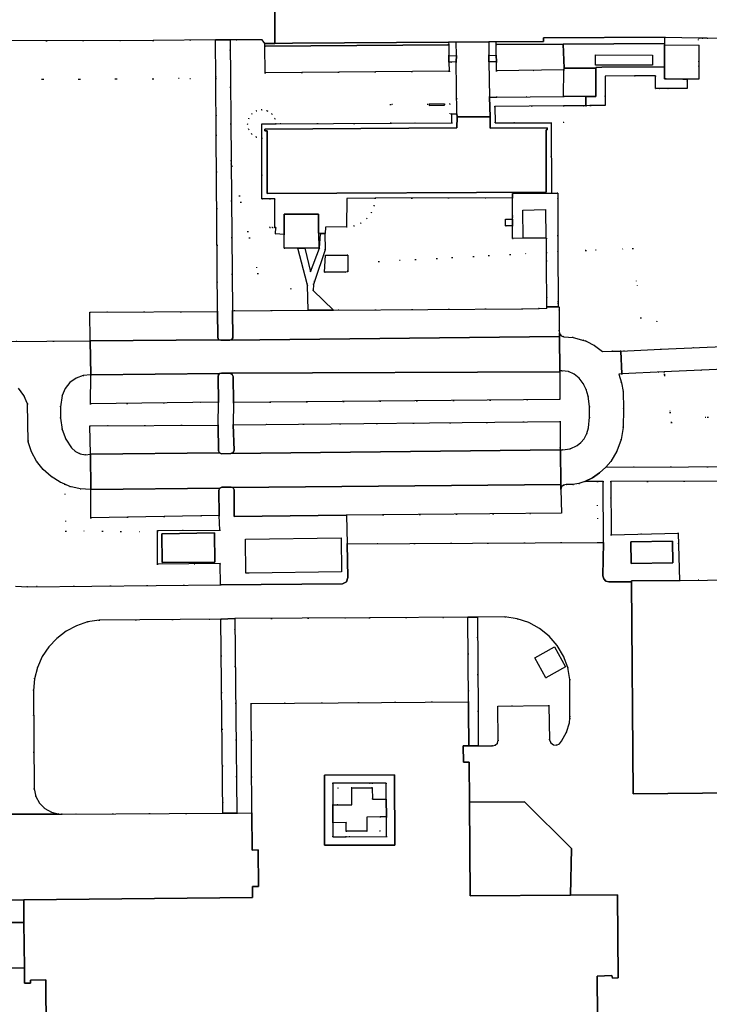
# Model space of a CAD drawing. Header units: metres. Extents: x 174791 to 179073, y 406431 to 409043.
# Tile 116 of 256: x 175977 to 176098, y 407775 to 407948. Entities that reach past the tile are written whole.
import ezdxf

# ---------------------------------------------------------------- set-up
doc = ezdxf.new("R2010")
doc.units = ezdxf.units.M
doc.linetypes.add('DOT', pattern=[6.35, 0, -6.35])
for name, color, linetype in [('overigbouwwerk_overkapping', 254, 'Continuous'), ('panden', 254, 'Continuous'), ('scheiding_muur', 254, 'Continuous'), ('terreindeelbegroeid', 254, 'DOT'), ('terreindeelonbegroeid', 254, 'DOT'), ('wegdeel_molgoot', 254, 'Continuous'), ('wegdeel_opstelplaats', 254, 'Continuous'), ('wegdeel_parkeervlak', 254, 'Continuous'), ('wegdeel_rijbaan', 254, 'Continuous'), ('wegdeel_voetpad', 254, 'Continuous')]:
    doc.layers.add(name, color=color, linetype=linetype)

msp = doc.modelspace()

# ---------------------------------------------------------------- linework, layer by layer
at = {"layer": 'overigbouwwerk_overkapping'}
for points in [[(176077.806, 407940.353, 0), (176077.816, 407942.153, 0), (176087.816, 407942.1, 0), (176087.806, 407940.3, 0)], [(176077.881, 407934.822, 0), (176076.148, 407934.81, 0), (176076.109, 407934.809, 0), (176072.196, 407934.781, 0), (176072.257, 407939.478, 0), (176072.261, 407939.808, 0), (176077.845, 407939.823, 0)], [(176029.093, 407910.727, 0), (176029.11, 407908.122, 0), (176026.678, 407908.127, 0), (176025.455, 407908.094, 0), (176023.062, 407908.11, 0), (176023.06, 407910.529, 0), (176023.057, 407914.12, 0), (176029.072, 407914.107, 0)], [(176065.042, 407914.799, 0), (176069.023, 407914.908, 0), (176069.037, 407909.899, 0), (176065.063, 407909.841, 0)], [(176016.283, 407850.9, 0), (176016.215, 407856.864, 0), (176033.092, 407857.122, 0), (176033.129, 407851.122, 0), (176016.884, 407850.908, 0)]]:
    msp.add_polyline3d(points, close=True, dxfattribs=at)
at = {"layer": 'panden'}
for points in [[(176095.959, 407943.828, 0), (176095.954, 407940.922, 0), (176095.953, 407940.087, 0), (176095.949, 407937.853, 0), (176093.943, 407937.866, 0), (176093.192, 407937.871, 0), (176090.253, 407937.891, 0), (176089.922, 407937.893, 0), (176089.923, 407938.014, 0), (176089.933, 407940.039, 0), (176089.951, 407943.881, 0), (176090.067, 407943.88, 0)], [(176059.258, 407931.218, 0), (176059.289, 407929.244, 0), (176069.293, 407929.275, 0), (176069.303, 407928.965, 0), (176069.1, 407928.955, 0), (176069.118, 407917.947, 0), (176020.054, 407917.721, 0), (176020.033, 407928.745, 0), (176019.653, 407928.743, 0), (176019.652, 407929.053, 0), (176053.415, 407929.265, 0), (176053.463, 407931.218, 0)], [(176001.595, 407852.763, 0), (176001.54, 407857.822, 0), (176010.791, 407857.978, 0), (176010.833, 407852.827, 0)], [(176084.085, 407852.591, 0), (176084.014, 407856.403, 0), (176091.32, 407856.549, 0), (176091.391, 407852.737, 0)], [(176084.141, 407849.373, 0), (176084.14, 407849.528, 0), (176092.58, 407849.613, 0), (176102.399, 407849.712, 0), (176102.737, 407812.202, 0), (176084.442, 407812.019, 0)], [(176030.122, 407803.012, 0), (176042.484, 407803.02, 0), (176042.475, 407815.364, 0), (176030.128, 407815.36, 0)]]:
    msp.add_polyline3d(points, close=True, dxfattribs=at)
msp.add_polyline3d([(175981.291, 407752.025, 0), (175981.105, 407779.28, 0), (175978.418, 407779.249, 0), (175978.405, 407778.713, 0), (175977.377, 407778.694, 0), (175977.351, 407781.433, 0), (175977.274, 407789.424, 0), (175977.236, 407793.378, 0), (175977.236, 407793.391, 0), (176017.481, 407793.774, 0), (176017.467, 407795.746, 0), (176018.539, 407795.724, 0), (176018.493, 407802.169, 0), (176017.42, 407802.157, 0), (176017.372, 407808.679, 0), (176017.232, 407827.952, 0), (176055.469, 407828.27, 0), (176055.482, 407826.681, 0), (176055.535, 407820.482, 0), (176054.535, 407820.471, 0), (176054.559, 407817.631, 0), (176055.559, 407817.64, 0), (176055.619, 407810.555, 0), (176055.758, 407794.099, 0), (176073.403, 407794.231, 0), (176081.651, 407794.292, 0), (176081.775, 407779.632, 0), (176080.815, 407779.612, 0), (176080.668, 407780.068, 0), (176078.094, 407779.926, 0), (176078.15, 407772.864, 0)], dxfattribs=at)
at = {"layer": 'scheiding_muur'}
for p, q in [((176051.268, 407933.465), (176048.531, 407933.445)), ((176051.269, 407933.265), (176051.268, 407933.465))]:
    msp.add_line(p, q, dxfattribs=at)
msp.add_polyline3d([(176048.531, 407933.445, 0), (176048.532, 407933.245, 0), (176051.269, 407933.265, 0)], dxfattribs=at)
at = {"layer": 'terreindeelbegroeid'}
for points in [[(176101.554, 407890.855, 0), (176089.312, 407890.306, 0), (176088.602, 407895.222, 0), (176085.771, 407895.871, 0), (176084.356, 407908.028, 0), (176076.092, 407907.715, 0), (176071.197, 407907.45, 0), (176071.186, 407910.326, 0), (176071.157, 407917.79, 0), (176070.037, 407917.779, 0), (176070.007, 407930.197, 0), (176072.208, 407930.203, 0), (176072.2, 407933.16, 0), (176075.675, 407933.19, 0), (176076.123, 407933.194, 0), (176076.781, 407933.199, 0), (176076.94, 407933.201, 0), (176079.508, 407933.222, 0), (176079.5, 407934.834, 0), (176079.482, 407938.388, 0), (176084.669, 407938.419, 0), (176088.377, 407938.441, 0), (176088.342, 407936.243, 0), (176089.036, 407936.242, 0), (176090.498, 407936.238, 0), (176093.91, 407936.231, 0), (176093.936, 407937.488, 0), (176093.943, 407937.866, 0), (176095.949, 407937.853, 0), (176095.953, 407940.087, 0), (176095.954, 407940.922, 0), (176095.959, 407943.828, 0), (176095.939, 407944.744, 0), (176095.932, 407945.083, 0), (176096.591, 407945.076, 0), (176097.467, 407945.067, 0), (176099.417, 407945.037, 0)], [(175976.317, 407883.45, 0), (175977.272, 407882.163, 0), (175977.887, 407880.683, 0), (175978.002, 407874.039, 0), (175978.609, 407872.269, 0), (175979.504, 407870.626, 0), (175980.663, 407869.157, 0), (175982.053, 407867.903, 0), (175983.634, 407866.902, 0), (175984.479, 407866.549, 0), (175984.609, 407858.306, 0), (176000.774, 407858.219, 0), (176000.771, 407852.497, 0), (176011.755, 407852.571, 0), (176011.849, 407848.819, 0), (175977.892, 407848.512, 0), (175975.809, 407848.62, 0)]]:
    msp.add_polyline3d(points, dxfattribs=at)
for points in [[(176011.026, 407937.978, 0), (176000, 407937.936, 0), (175974.004, 407937.836, 0), (175966.956, 407937.809, 0), (175967.902, 407938.905, 0), (175968.976, 407939.875, 0), (175974.772, 407944.588, 0), (176000, 407944.687, 0), (176010.978, 407944.77, 0)], [(176019.637, 407944.144, 0), (176019.641, 407943.672, 0), (176019.685, 407938.986, 0), (176052.04, 407939.276, 0), (176052.129, 407939.277, 0), (176052.202, 407933.477, 0), (176051.268, 407933.465, 0), (176048.531, 407933.445, 0), (176041.765, 407933.402, 0), (176041.786, 407930.112, 0), (176021.611, 407929.986, 0), (176021.415, 407930.94, 0), (176020.869, 407931.748, 0), (176020.056, 407932.285, 0), (176019.099, 407932.47, 0), (176018.144, 407932.275, 0), (176017.336, 407931.731, 0), (176016.798, 407930.918, 0), (176016.611, 407929.962, 0), (176016.804, 407929.006, 0), (176017.348, 407928.198, 0), (176018.16, 407927.658, 0), (176019.116, 407927.47, 0), (176019.136, 407916.797, 0), (176020.527, 407916.803, 0), (176020.532, 407911.74, 0), (176020.982, 407911.74, 0), (176021.382, 407911.74, 0), (176021.553, 407911.741, 0), (176021.496, 407910.618, 0), (176023.06, 407910.529, 0), (176023.062, 407908.11, 0), (176025.455, 407908.094, 0), (176027.059, 407901.843, 0), (176024.223, 407900.968, 0), (176018.418, 407903.67, 0), (176013.7, 407923.57, 0), (176013.513, 407944.789, 0), (176014.615, 407944.797, 0), (176019.16, 407944.76, 0), (176019.615, 407944.144, 0)], [(176053.324, 407942.01, 0), (176052.002, 407941.965, 0), (176051.975, 407943.897, 0), (176051.968, 407944.389, 0), (176053.276, 407944.398, 0)], [(176060.31, 407943.955, 0), (176060.344, 407942.074, 0), (176059.049, 407942.052, 0), (176059.025, 407944.441, 0), (176060.301, 407944.451, 0)], [(176053.423, 407931.781, 0), (176052.546, 407931.767, 0), (176052.223, 407931.766, 0), (176052.202, 407933.477, 0), (176052.129, 407939.277, 0), (176052.04, 407939.276, 0), (176052.018, 407940.861, 0), (176052.431, 407940.879, 0), (176053.308, 407940.918, 0)], [(176060.366, 407940.916, 0), (176060.395, 407939.34, 0), (176060.429, 407934.695, 0), (176059.133, 407934.686, 0), (176059.058, 407940.935, 0)], [(176011.319, 407896.955, 0), (175988.872, 407896.818, 0), (175988.921, 407891.79, 0), (175973.645, 407891.672, 0), (175973.926, 407927.836, 0), (175974.004, 407937.836, 0), (176000, 407937.936, 0), (176011.026, 407937.978, 0), (176011.097, 407927.979, 0)], [(176072.196, 407934.781, 0), (176060.429, 407934.695, 0), (176060.395, 407939.34, 0), (176072.257, 407939.478, 0)], [(176052.546, 407931.767, 0), (176052.556, 407930.18, 0), (176041.786, 407930.112, 0), (176041.765, 407933.402, 0), (176048.531, 407933.445, 0), (176051.268, 407933.465, 0), (176052.202, 407933.477, 0), (176052.223, 407931.766, 0)], [(176070.007, 407930.197, 0), (176060.143, 407930.171, 0), (176060.104, 407933.057, 0), (176072.2, 407933.16, 0), (176072.208, 407930.203, 0)], [(176021.611, 407929.986, 0), (176019.111, 407929.97, 0), (176019.116, 407927.47, 0), (176018.16, 407927.658, 0), (176017.348, 407928.198, 0), (176016.804, 407929.006, 0), (176016.611, 407929.962, 0), (176016.798, 407930.918, 0), (176017.336, 407931.731, 0), (176018.144, 407932.275, 0), (176019.099, 407932.47, 0), (176020.056, 407932.285, 0), (176020.869, 407931.748, 0), (176021.415, 407930.94, 0)], [(176027.059, 407901.843, 0), (176027.133, 407901.553, 0), (176027.262, 407897.18, 0), (176013.933, 407897.083, 0), (176013.7, 407923.57, 0), (176018.418, 407903.67, 0), (176024.223, 407900.968, 0)], [(176021.382, 407911.74, 0), (176020.982, 407911.74, 0), (176020.532, 407911.74, 0), (176020.527, 407916.803, 0), (176021.377, 407916.807, 0)], [(176063.176, 407913.197, 0), (176061.966, 407913.225, 0), (176061.978, 407912.037, 0), (176063.178, 407912.054, 0), (176063.194, 407909.81, 0), (176069.194, 407909.853, 0), (176069.203, 407907.342, 0), (176039.703, 407905.745, 0), (176034.236, 407904.058, 0), (176034.247, 407906.875, 0), (176030.303, 407906.892, 0), (176030.151, 407903.893, 0), (176033.768, 407903.913, 0), (176028.368, 407902.247, 0), (176030.229, 407907.84, 0), (176030.214, 407910.698, 0), (176030.245, 407910.697, 0), (176030.283, 407911.817, 0), (176034.002, 407911.849, 0), (176035.31, 407912.016, 0), (176036.529, 407912.517, 0), (176037.576, 407913.317, 0), (176038.379, 407914.363, 0), (176038.882, 407915.581, 0), (176039.052, 407916.888, 0), (176063.181, 407916.999, 0), (176063.177, 407913.863, 0), (176063.177, 407913.631, 0)], [(176035.31, 407912.016, 0), (176034.002, 407911.849, 0), (176034.052, 407916.865, 0), (176039.052, 407916.888, 0), (176038.882, 407915.581, 0), (176038.379, 407914.363, 0), (176037.576, 407913.317, 0), (176036.529, 407912.517, 0)], [(176029.464, 407910.717, 0), (176029.432, 407910.632, 0), (176029.236, 407908.084, 0), (176027.695, 407903.968, 0), (176026.678, 407908.127, 0), (176029.11, 407908.122, 0), (176029.093, 407910.727, 0)], [(176069.235, 407897.786, 0), (176069.245, 407897.519, 0), (176067.871, 407897.474, 0), (176064.875, 407897.453, 0), (176031.739, 407897.212, 0), (176028.144, 407900.65, 0), (176028.196, 407901.731, 0), (176028.368, 407902.247, 0), (176033.768, 407903.913, 0), (176034.235, 407903.916, 0), (176034.236, 407904.058, 0), (176039.703, 407905.745, 0), (176069.203, 407907.342, 0), (176069.207, 407905.891, 0)], [(176089.312, 407890.306, 0), (176082.233, 407889.989, 0), (176080.776, 407889.964, 0), (176079.027, 407889.935, 0), (176077.653, 407890.953, 0), (176076.147, 407891.764, 0), (176075.738, 407891.857, 0), (176073.881, 407892.408, 0), (176072.208, 407892.52, 0), (176071.745, 407892.683, 0), (176071.45, 407893.076, 0), (176071.422, 407893.566, 0), (176071.423, 407897.166, 0), (176071.431, 407897.733, 0), (176071.235, 407897.767, 0), (176071.233, 407898.319, 0), (176071.231, 407898.747, 0), (176071.197, 407907.45, 0), (176076.092, 407907.715, 0), (176084.356, 407908.028, 0), (176085.771, 407895.871, 0), (176088.602, 407895.222, 0)], [(176071.619, 407872.586, 0), (176071.614, 407872.586, 0), (176071.614, 407872.913, 0), (176071.608, 407877.576, 0), (176014.077, 407876.98, 0), (176014.116, 407880.932, 0), (176071.544, 407881.465, 0), (176071.504, 407886.365, 0), (176071.503, 407886.515, 0), (176071.906, 407886.518, 0), (176073.029, 407886.379, 0), (176074.067, 407885.928, 0), (176074.935, 407885.201, 0), (176075.638, 407884.257, 0), (176076.161, 407883.203, 0), (176076.488, 407882.073, 0), (176076.735, 407880.22, 0), (176076.76, 407878.351, 0), (176076.565, 407876.492, 0), (176076.282, 407875.472, 0), (176075.788, 407874.535, 0), (176075.248, 407873.888, 0), (176074.587, 407873.366, 0), (176073.358, 407872.802, 0), (176072.023, 407872.587, 0)], [(176109.985, 407880.093, 0), (176110.154, 407878.926, 0), (176118.945, 407878.385, 0), (176119.063, 407882.103, 0), (176122.329, 407882.171, 0), (176124.179, 407881.939, 0), (176123.298, 407869.713, 0), (176079.643, 407869.552, 0), (176080.479, 407870.538, 0), (176081.568, 407872.389, 0), (176082.297, 407874.41, 0), (176082.641, 407876.53, 0), (176082.713, 407879.798, 0), (176082.64, 407882.847, 0), (176082.359, 407884.41, 0), (176081.903, 407885.932, 0), (176082.427, 407885.972, 0), (176089.888, 407886.319, 0), (176089.953, 407885.869, 0), (176090.917, 407879.198, 0), (176091.172, 407877.437, 0)], [(176105.234, 407883.879, 0), (176105.332, 407883.476, 0), (176105.433, 407883.489, 0), (176107.844, 407883.797, 0), (176109.398, 407884.021, 0), (176109.985, 407880.093, 0), (176091.172, 407877.437, 0), (176090.917, 407879.198, 0), (176089.953, 407885.869, 0), (176089.888, 407886.319, 0), (176101.74, 407886.87, 0), (176102.961, 407885.799, 0), (176103.107, 407885.67, 0), (176105.142, 407883.884, 0)], [(176011.465, 407881.015, 0), (176011.427, 407876.972, 0), (175988.853, 407876.842, 0), (175989.001, 407871.827, 0), (175988.071, 407871.735, 0), (175987.152, 407871.908, 0), (175986.319, 407872.332, 0), (175985.638, 407872.972, 0), (175984.658, 407874.503, 0), (175984.019, 407876.204, 0), (175983.679, 407878.183, 0), (175983.675, 407880.192, 0), (175984.009, 407882.172, 0), (175984.518, 407883.411, 0), (175985.348, 407884.463, 0), (175986.435, 407885.247, 0), (175987.695, 407885.703, 0), (175989.032, 407885.795, 0), (175988.95, 407880.686, 0)], [(176078.188, 407856.316, 0), (176034.097, 407856.03, 0), (176034.009, 407861.122, 0), (176071.794, 407861.431, 0), (176071.717, 407865.611, 0), (176071.828, 407866.065, 0), (176072.167, 407866.388, 0), (176072.626, 407866.477, 0), (176073.807, 407866.476, 0), (176074.873, 407866.674, 0), (176075.9, 407867.023, 0), (176078.155, 407867.03, 0)], [(176079.188, 407856.322, 0), (176078.188, 407856.316, 0), (176078.155, 407867.03, 0), (176079.159, 407867.033, 0)], [(176111.568, 407757.468, 0), (176111.669, 407755.945, 0), (176107.496, 407755.747, 0), (176103.122, 407755.539, 0), (176103.013, 407766.747, 0), (176102.737, 407812.202, 0), (176102.399, 407849.712, 0), (176092.58, 407849.613, 0), (176092.337, 407857.926, 0), (176080.532, 407857.628, 0), (176080.487, 407867.037, 0), (176119.589, 407867.159, 0)], [(175989.052, 407865.651, 0), (175989.058, 407860.648, 0), (176011.617, 407861.029, 0), (176011.703, 407858.462, 0), (176000.774, 407858.398, 0), (176000.774, 407858.219, 0), (175984.609, 407858.306, 0), (175984.479, 407866.549, 0), (175985.36, 407866.18, 0), (175987.184, 407865.759, 0)], [(176012.277, 407808.625, 0), (175983.984, 407808.475, 0), (175983.393, 407808.491, 0), (175982.087, 407808.799, 0), (175980.919, 407809.46, 0), (175979.983, 407810.42, 0), (175979.351, 407811.604, 0), (175979.076, 407812.917, 0), (175978.931, 407830.262, 0), (175979.119, 407832.317, 0), (175979.643, 407834.313, 0), (175980.486, 407836.196, 0), (175981.628, 407837.914, 0), (175983.037, 407839.422, 0), (175984.674, 407840.678, 0), (175986.495, 407841.649, 0), (175988.451, 407842.306, 0), (175990.488, 407842.634, 0), (176011.894, 407842.797, 0)], [(176055.469, 407828.27, 0), (176017.232, 407827.952, 0), (176017.372, 407808.679, 0), (176014.709, 407808.651, 0), (176014.354, 407842.909, 0), (176038.046, 407843.032, 0), (176055.345, 407843.147, 0)], [(176057.169, 407820.49, 0), (176057.167, 407826.605, 0), (176057.029, 407843.158, 0), (176061.873, 407843.19, 0), (176064.009, 407842.876, 0), (176066.057, 407842.19, 0), (176067.951, 407841.153, 0), (176069.632, 407839.798, 0), (176071.047, 407838.167, 0), (176072.153, 407836.312, 0), (176072.913, 407834.291, 0), (176073.304, 407832.167, 0), (176073.28, 407825.358, 0), (176073.218, 407824.558, 0), (176072.679, 407822.888, 0), (176071.796, 407821.339, 0), (176071.488, 407820.848, 0), (176070.968, 407820.593, 0), (176070.392, 407820.649, 0), (176069.931, 407821.001, 0), (176069.725, 407821.542, 0), (176069.608, 407827.591, 0), (176060.645, 407827.502, 0), (176060.695, 407821.471, 0), (176060.539, 407820.978, 0), (176060.168, 407820.617, 0), (176059.67, 407820.476, 0)], [(176069.056, 407832.44, 0), (176072.519, 407834.415, 0), (176070.614, 407837.936, 0), (176067.104, 407835.997, 0)], [(176038.544, 407813.116, 0), (176034.921, 407813.095, 0), (176032.463, 407813.095, 0), (176032.463, 407810.093, 0), (176031.592, 407810.092, 0), (176031.591, 407813.899, 0), (176038.542, 407813.91, 0)], [(176033.953, 407804.505, 0), (176033.951, 407805.477, 0), (176037.562, 407805.467, 0), (176039.918, 407805.467, 0), (176039.918, 407807.99, 0), (176041.01, 407808.003, 0), (176041.042, 407804.52, 0)], [(176037.562, 407805.467, 0), (176037.558, 407807.961, 0), (176039.918, 407807.99, 0), (176039.918, 407805.467, 0)]]:
    msp.add_polyline3d(points, close=True, dxfattribs=at)
at = {"layer": 'terreindeelonbegroeid'}
for points in [[(176040.998, 407811.098, 0), (176038.558, 407811.107, 0), (176038.544, 407813.116, 0), (176038.542, 407813.91, 0), (176041.003, 407813.914, 0)], [(176032.463, 407810.093, 0), (176032.463, 407813.095, 0), (176034.921, 407813.095, 0), (176034.925, 407810.097, 0)], [(176033.951, 407805.477, 0), (176033.953, 407804.505, 0), (176031.59, 407804.5, 0), (176031.619, 407806.943, 0), (176033.938, 407806.975, 0)]]:
    msp.add_polyline3d(points, close=True, dxfattribs=at)
at = {"layer": 'wegdeel_molgoot'}
for points in [[(176090.071, 407945.174, 0), (176089.947, 407945.176, 0), (176089.95, 407944.16, 0), (176072.119, 407944.037, 0), (176060.31, 407943.955, 0), (176060.301, 407944.451, 0), (176068.675, 407944.513, 0), (176068.675, 407945.111, 0), (176090.071, 407945.261, 0)], [(176051.975, 407943.897, 0), (176019.641, 407943.672, 0), (176019.637, 407944.144, 0), (176020.768, 407944.153, 0), (176021.405, 407944.158, 0), (176024.52, 407944.184, 0), (176051.968, 407944.389, 0)]]:
    msp.add_polyline3d(points, close=True, dxfattribs=at)
at = {"layer": 'wegdeel_opstelplaats'}
for points in [[(176034.236, 407904.058, 0), (176034.235, 407903.916, 0), (176033.768, 407903.913, 0), (176030.151, 407903.893, 0), (176030.303, 407906.892, 0), (176034.247, 407906.875, 0)], [(176069.056, 407832.44, 0), (176067.104, 407835.997, 0), (176070.614, 407837.936, 0), (176072.519, 407834.415, 0)], [(175977.351, 407781.433, 0), (175967.359, 407781.323, 0), (175967.327, 407785.346, 0), (175967.295, 407789.392, 0), (175977.274, 407789.424, 0)]]:
    msp.add_polyline3d(points, close=True, dxfattribs=at)
at = {"layer": 'wegdeel_parkeervlak'}
for points in [[(176052.002, 407941.965, 0), (176052.018, 407940.861, 0), (176052.04, 407939.276, 0), (176019.685, 407938.986, 0), (176019.641, 407943.672, 0), (176051.975, 407943.897, 0)], [(176072.261, 407939.808, 0), (176072.257, 407939.478, 0), (176060.395, 407939.34, 0), (176060.366, 407940.916, 0), (176060.344, 407942.074, 0), (176060.31, 407943.955, 0), (176072.119, 407944.037, 0)], [(176011.626, 407891.96, 0), (175988.921, 407891.79, 0), (175988.872, 407896.818, 0), (176011.319, 407896.955, 0), (176011.374, 407892.443, 0), (176011.429, 407892.164, 0)], [(176071.235, 407897.767, 0), (176071.431, 407897.733, 0), (176071.423, 407897.166, 0), (176071.422, 407893.566, 0), (176071.45, 407893.076, 0), (176071.454, 407892.561, 0), (176013.489, 407891.925, 0), (176013.822, 407892.029, 0), (176013.985, 407892.337, 0), (176013.933, 407897.083, 0), (176027.262, 407897.18, 0), (176031.739, 407897.212, 0), (176064.875, 407897.453, 0), (176067.871, 407897.474, 0), (176069.245, 407897.519, 0), (176069.235, 407897.786, 0)], [(176011.465, 407881.015, 0), (175988.95, 407880.686, 0), (175989.032, 407885.795, 0), (176011.69, 407886.034, 0), (176011.473, 407885.818, 0), (176011.423, 407885.516, 0)], [(176014.116, 407880.932, 0), (176014.073, 407885.494, 0), (176013.873, 407885.85, 0), (176013.534, 407886.077, 0), (176071.504, 407886.365, 0), (176071.544, 407881.465, 0)], [(176071.614, 407872.586, 0), (176013.676, 407871.974, 0), (176014.046, 407872.161, 0), (176014.223, 407872.536, 0), (176014.077, 407876.98, 0), (176071.608, 407877.576, 0), (176071.614, 407872.913, 0)], [(176011.672, 407872.1, 0), (175989.001, 407871.827, 0), (175988.853, 407876.842, 0), (176011.427, 407876.972, 0), (176011.484, 407872.425, 0)], [(176011.617, 407861.029, 0), (175989.058, 407860.648, 0), (175989.052, 407865.651, 0), (176011.723, 407865.858, 0), (176011.574, 407865.486, 0)], [(176071.717, 407865.611, 0), (176071.794, 407861.431, 0), (176034.009, 407861.122, 0), (176033.94, 407861.121, 0), (176014.249, 407860.895, 0), (176014.227, 407865.565, 0), (176014.153, 407865.808, 0), (176013.966, 407865.98, 0), (176071.704, 407866.513, 0)]]:
    msp.add_polyline3d(points, close=True, dxfattribs=at)
at = {"layer": 'wegdeel_rijbaan'}
for points in [[(176021.405, 407944.158, 0), (176020.768, 407944.153, 0), (176019.637, 407944.144, 0), (176019.615, 407944.144, 0), (176019.16, 407944.76, 0), (176014.615, 407944.797, 0), (176013.513, 407944.789, 0), (176010.978, 407944.77, 0), (176000, 407944.687, 0), (175974.772, 407944.588, 0), (175974.747, 407950.681, 0), (175978.392, 407950.696, 0), (175990.336, 407950.745, 0), (176000, 407950.785, 0), (176017.484, 407950.857, 0), (176020.684, 407950.87, 0), (176020.785, 407950.87, 0), (176021.373, 407950.873, 0)], [(176059.049, 407942.052, 0), (176059.058, 407940.935, 0), (176059.133, 407934.686, 0), (176059.258, 407931.218, 0), (176053.463, 407931.218, 0), (176053.423, 407931.781, 0), (176053.308, 407940.918, 0), (176053.324, 407942.01, 0), (176053.276, 407944.398, 0), (176059.025, 407944.441, 0)], [(176077.653, 407890.953, 0), (176079.027, 407889.935, 0), (176080.776, 407889.964, 0), (176082.233, 407889.989, 0), (176082.427, 407885.972, 0), (176081.903, 407885.932, 0), (176082.359, 407884.41, 0), (176082.64, 407882.847, 0), (176082.713, 407879.798, 0), (176082.641, 407876.53, 0), (176082.297, 407874.41, 0), (176081.568, 407872.389, 0), (176080.479, 407870.538, 0), (176079.643, 407869.552, 0), (176078.509, 407868.549, 0), (176077.254, 407867.701, 0), (176075.9, 407867.023, 0), (176074.873, 407866.674, 0), (176073.807, 407866.476, 0), (176072.626, 407866.477, 0), (176072.167, 407866.388, 0), (176071.828, 407866.065, 0), (176071.717, 407865.611, 0), (176071.704, 407866.513, 0), (176071.619, 407872.586, 0), (176072.023, 407872.587, 0), (176073.358, 407872.802, 0), (176074.587, 407873.366, 0), (176075.248, 407873.888, 0), (176075.788, 407874.535, 0), (176076.282, 407875.472, 0), (176076.565, 407876.492, 0), (176076.76, 407878.351, 0), (176076.735, 407880.22, 0), (176076.488, 407882.073, 0), (176076.161, 407883.203, 0), (176075.638, 407884.257, 0), (176074.935, 407885.201, 0), (176074.067, 407885.928, 0), (176073.029, 407886.379, 0), (176071.906, 407886.518, 0), (176071.503, 407886.515, 0), (176071.454, 407892.561, 0), (176071.45, 407893.076, 0), (176071.745, 407892.683, 0), (176072.208, 407892.52, 0), (176073.881, 407892.408, 0), (176075.738, 407891.857, 0), (176076.147, 407891.764, 0)], [(176071.503, 407886.515, 0), (176071.504, 407886.365, 0), (176013.534, 407886.077, 0), (176011.993, 407886.082, 0), (176011.69, 407886.034, 0), (175989.032, 407885.795, 0), (175988.921, 407891.79, 0), (176011.626, 407891.96, 0), (176011.902, 407891.895, 0), (176013.489, 407891.925, 0), (176071.454, 407892.561, 0)], [(176101.74, 407886.87, 0), (176089.888, 407886.319, 0), (176082.427, 407885.972, 0), (176082.233, 407889.989, 0), (176089.312, 407890.306, 0), (176101.554, 407890.855, 0), (176104.185, 407890.977, 0), (176104.206, 407890.577, 0), (176104.214, 407890.42, 0), (176104.394, 407886.994, 0)], [(176071.704, 407866.513, 0), (176013.966, 407865.98, 0), (176013.718, 407866.034, 0), (176012.084, 407866.031, 0), (176011.723, 407865.858, 0), (175989.052, 407865.651, 0), (175989.001, 407871.827, 0), (176011.672, 407872.1, 0), (176012.005, 407871.927, 0), (176013.676, 407871.974, 0), (176071.614, 407872.586, 0), (176071.619, 407872.586, 0)], [(176017.42, 407802.157, 0), (176018.493, 407802.169, 0), (176018.539, 407795.724, 0), (176017.467, 407795.746, 0), (176017.481, 407793.774, 0), (175977.236, 407793.391, 0), (175948.562, 407793.148, 0), (175908.298, 407792.802, 0), (175908.279, 407794.761, 0), (175907.306, 407794.743, 0), (175907.218, 407801.168, 0), (175908.214, 407801.175, 0), (175908.148, 407807.788, 0), (175910.813, 407807.829, 0), (175913.325, 407807.763, 0), (175941.458, 407808.043, 0), (175941.839, 407808.118, 0), (175961.28, 407808.393, 0), (175965.305, 407808.448, 0), (175983.393, 407808.491, 0), (175983.984, 407808.475, 0), (176012.277, 407808.625, 0), (176014.709, 407808.651, 0), (176017.372, 407808.679, 0)]]:
    msp.add_polyline3d(points, close=True, dxfattribs=at)
for points in [[(176099.417, 407945.037, 0), (176097.467, 407945.067, 0), (176096.591, 407945.076, 0), (176095.932, 407945.083, 0), (176090.071, 407945.174, 0), (176090.071, 407945.261, 0), (176068.675, 407945.111, 0), (176068.675, 407944.513, 0), (176060.301, 407944.451, 0), (176059.025, 407944.441, 0), (176053.276, 407944.398, 0), (176051.968, 407944.389, 0), (176024.52, 407944.184, 0), (176021.405, 407944.158, 0), (176021.373, 407950.873, 0)], [(175973.645, 407891.672, 0), (175988.921, 407891.79, 0), (175989.032, 407885.795, 0), (175987.695, 407885.703, 0), (175986.435, 407885.247, 0), (175985.348, 407884.463, 0), (175984.518, 407883.411, 0), (175984.009, 407882.172, 0), (175983.675, 407880.192, 0), (175983.679, 407878.183, 0), (175984.019, 407876.204, 0), (175984.658, 407874.503, 0), (175985.638, 407872.972, 0), (175986.319, 407872.332, 0), (175987.152, 407871.908, 0), (175988.071, 407871.735, 0), (175989.001, 407871.827, 0), (175989.052, 407865.651, 0), (175987.184, 407865.759, 0), (175985.36, 407866.18, 0), (175984.479, 407866.549, 0), (175983.634, 407866.902, 0), (175982.053, 407867.903, 0), (175980.663, 407869.157, 0), (175979.504, 407870.626, 0), (175978.609, 407872.269, 0), (175978.002, 407874.039, 0), (175977.887, 407880.683, 0), (175977.272, 407882.163, 0), (175976.317, 407883.45, 0)], [(175975.809, 407848.62, 0), (175977.892, 407848.512, 0), (176011.849, 407848.819, 0), (176033.287, 407849.013, 0), (176034.002, 407849.368, 0), (176034.235, 407850.114, 0), (176034.097, 407856.03, 0), (176078.188, 407856.316, 0), (176079.188, 407856.322, 0), (176079.111, 407850.396, 0), (176079.243, 407849.88, 0), (176079.621, 407849.505, 0), (176080.138, 407849.377, 0), (176084.141, 407849.373, 0), (176084.442, 407812.019, 0), (176102.737, 407812.202, 0), (176103.013, 407766.747, 0)], [(176078.15, 407772.864, 0), (176078.094, 407779.926, 0), (176080.668, 407780.068, 0), (176080.815, 407779.612, 0), (176081.775, 407779.632, 0), (176081.651, 407794.292, 0), (176073.403, 407794.231, 0), (176073.583, 407802.401, 0), (176065.32, 407810.654, 0), (176055.619, 407810.555, 0), (176055.559, 407817.64, 0), (176054.559, 407817.631, 0), (176054.535, 407820.471, 0), (176055.535, 407820.482, 0), (176057.169, 407820.49, 0), (176059.67, 407820.476, 0), (176060.168, 407820.617, 0), (176060.539, 407820.978, 0), (176060.695, 407821.471, 0), (176060.645, 407827.502, 0), (176069.608, 407827.591, 0), (176069.725, 407821.542, 0), (176069.931, 407821.001, 0), (176070.392, 407820.649, 0), (176070.968, 407820.593, 0), (176071.488, 407820.848, 0), (176071.796, 407821.339, 0), (176072.679, 407822.888, 0), (176073.218, 407824.558, 0), (176073.28, 407825.358, 0), (176073.304, 407832.167, 0), (176072.913, 407834.291, 0), (176072.153, 407836.312, 0), (176071.047, 407838.167, 0), (176069.632, 407839.798, 0), (176067.951, 407841.153, 0), (176066.057, 407842.19, 0), (176064.009, 407842.876, 0), (176061.873, 407843.19, 0), (176057.029, 407843.158, 0), (176055.345, 407843.147, 0), (176038.046, 407843.032, 0), (176014.354, 407842.909, 0), (176011.894, 407842.797, 0), (175990.488, 407842.634, 0), (175988.451, 407842.306, 0), (175986.495, 407841.649, 0), (175984.674, 407840.678, 0), (175983.037, 407839.422, 0), (175981.628, 407837.914, 0), (175980.486, 407836.196, 0), (175979.643, 407834.313, 0), (175979.119, 407832.317, 0), (175978.931, 407830.262, 0), (175979.076, 407812.917, 0), (175979.351, 407811.604, 0), (175979.983, 407810.42, 0), (175980.919, 407809.46, 0), (175982.087, 407808.799, 0), (175983.393, 407808.491, 0), (175965.305, 407808.448, 0)], [(175948.562, 407793.148, 0), (175977.236, 407793.391, 0), (175977.236, 407793.378, 0), (175977.274, 407789.424, 0), (175967.295, 407789.392, 0)], [(175967.359, 407781.323, 0), (175977.351, 407781.433, 0), (175977.377, 407778.694, 0), (175978.405, 407778.713, 0), (175978.418, 407779.249, 0), (175981.105, 407779.28, 0), (175981.291, 407752.025, 0)]]:
    msp.add_polyline3d(points, dxfattribs=at)
at = {"layer": 'wegdeel_voetpad'}
for points in [[(176013.7, 407923.57, 0), (176013.933, 407897.083, 0), (176013.985, 407892.337, 0), (176013.822, 407892.029, 0), (176013.489, 407891.925, 0), (176011.902, 407891.895, 0), (176011.626, 407891.96, 0), (176011.429, 407892.164, 0), (176011.374, 407892.443, 0), (176011.319, 407896.955, 0), (176011.097, 407927.979, 0), (176011.026, 407937.978, 0), (176010.978, 407944.77, 0), (176013.513, 407944.789, 0)], [(176077.845, 407939.823, 0), (176072.261, 407939.808, 0), (176072.119, 407944.037, 0), (176089.95, 407944.16, 0), (176089.951, 407943.881, 0), (176089.933, 407940.039, 0), (176078.928, 407939.948, 0), (176077.916, 407939.939, 0), (176077.87, 407939.939, 0)], [(176053.308, 407940.918, 0), (176052.431, 407940.879, 0), (176052.018, 407940.861, 0), (176052.002, 407941.965, 0), (176053.324, 407942.01, 0)], [(176060.366, 407940.916, 0), (176059.058, 407940.935, 0), (176059.049, 407942.052, 0), (176060.344, 407942.074, 0)], [(176060.104, 407933.057, 0), (176060.143, 407930.171, 0), (176070.007, 407930.197, 0), (176070.037, 407917.779, 0), (176063.182, 407917.713, 0), (176063.181, 407916.999, 0), (176039.052, 407916.888, 0), (176034.052, 407916.865, 0), (176034.002, 407911.849, 0), (176030.283, 407911.817, 0), (176030.245, 407910.697, 0), (176030.214, 407910.698, 0), (176029.464, 407910.717, 0), (176029.093, 407910.727, 0), (176029.072, 407914.107, 0), (176023.057, 407914.12, 0), (176023.06, 407910.529, 0), (176021.496, 407910.618, 0), (176021.553, 407911.741, 0), (176021.382, 407911.74, 0), (176021.377, 407916.807, 0), (176020.527, 407916.803, 0), (176019.136, 407916.797, 0), (176019.116, 407927.47, 0), (176019.111, 407929.97, 0), (176021.611, 407929.986, 0), (176041.786, 407930.112, 0), (176052.556, 407930.18, 0), (176052.546, 407931.767, 0), (176053.423, 407931.781, 0), (176053.463, 407931.218, 0), (176053.415, 407929.265, 0), (176019.652, 407929.053, 0), (176019.653, 407928.743, 0), (176020.033, 407928.745, 0), (176020.054, 407917.721, 0), (176069.118, 407917.947, 0), (176069.1, 407928.955, 0), (176069.303, 407928.965, 0), (176069.293, 407929.275, 0), (176059.289, 407929.244, 0), (176059.258, 407931.218, 0), (176059.133, 407934.686, 0), (176060.429, 407934.695, 0), (176072.196, 407934.781, 0), (176072.257, 407939.478, 0), (176072.261, 407939.808, 0), (176077.845, 407939.823, 0), (176077.881, 407934.822, 0), (176076.148, 407934.81, 0), (176076.109, 407934.809, 0), (176076.123, 407933.194, 0), (176075.675, 407933.19, 0), (176072.2, 407933.16, 0)], [(176093.943, 407937.866, 0), (176093.936, 407937.488, 0), (176093.91, 407936.231, 0), (176090.498, 407936.238, 0), (176089.036, 407936.242, 0), (176088.342, 407936.243, 0), (176088.377, 407938.441, 0), (176084.669, 407938.419, 0), (176079.482, 407938.388, 0), (176079.5, 407934.834, 0), (176079.508, 407933.222, 0), (176076.94, 407933.201, 0), (176076.781, 407933.199, 0), (176076.123, 407933.194, 0), (176076.109, 407934.809, 0), (176076.148, 407934.81, 0), (176077.881, 407934.822, 0), (176077.845, 407939.823, 0), (176077.87, 407939.939, 0), (176077.916, 407939.939, 0), (176078.928, 407939.948, 0), (176089.933, 407940.039, 0), (176089.923, 407938.014, 0), (176089.922, 407937.893, 0), (176090.253, 407937.891, 0), (176093.192, 407937.871, 0)], [(176071.186, 407910.326, 0), (176071.197, 407907.45, 0), (176071.231, 407898.747, 0), (176071.233, 407898.319, 0), (176071.235, 407897.767, 0), (176069.235, 407897.786, 0), (176069.207, 407905.891, 0), (176069.203, 407907.342, 0), (176069.194, 407909.853, 0), (176063.194, 407909.81, 0), (176063.178, 407912.054, 0), (176063.176, 407913.197, 0), (176063.177, 407913.631, 0), (176063.177, 407913.863, 0), (176063.181, 407916.999, 0), (176063.182, 407917.713, 0), (176070.037, 407917.779, 0), (176071.157, 407917.79, 0)], [(176029.093, 407910.727, 0), (176029.11, 407908.122, 0), (176026.678, 407908.127, 0), (176025.455, 407908.094, 0), (176023.062, 407908.11, 0), (176023.06, 407910.529, 0), (176023.057, 407914.12, 0), (176029.072, 407914.107, 0)], [(176063.176, 407913.197, 0), (176063.178, 407912.054, 0), (176061.978, 407912.037, 0), (176061.966, 407913.225, 0)], [(176030.214, 407910.698, 0), (176030.229, 407907.84, 0), (176028.368, 407902.247, 0), (176028.196, 407901.731, 0), (176028.144, 407900.65, 0), (176031.739, 407897.212, 0), (176027.262, 407897.18, 0), (176027.133, 407901.553, 0), (176027.059, 407901.843, 0), (176025.455, 407908.094, 0), (176026.678, 407908.127, 0), (176027.695, 407903.968, 0), (176029.236, 407908.084, 0), (176029.432, 407910.632, 0), (176029.464, 407910.717, 0)], [(176013.534, 407886.077, 0), (176013.873, 407885.85, 0), (176014.073, 407885.494, 0), (176014.116, 407880.932, 0), (176014.077, 407876.98, 0), (176014.223, 407872.536, 0), (176014.046, 407872.161, 0), (176013.676, 407871.974, 0), (176012.005, 407871.927, 0), (176011.672, 407872.1, 0), (176011.484, 407872.425, 0), (176011.427, 407876.972, 0), (176011.465, 407881.015, 0), (176011.423, 407885.516, 0), (176011.473, 407885.818, 0), (176011.69, 407886.034, 0), (176011.993, 407886.082, 0)], [(176125.235, 407867.177, 0), (176119.589, 407867.159, 0), (176080.487, 407867.037, 0), (176080.532, 407857.628, 0), (176092.337, 407857.926, 0), (176092.58, 407849.613, 0), (176084.14, 407849.528, 0), (176084.141, 407849.373, 0), (176080.138, 407849.377, 0), (176079.621, 407849.505, 0), (176079.243, 407849.88, 0), (176079.111, 407850.396, 0), (176079.188, 407856.322, 0), (176079.159, 407867.033, 0), (176078.155, 407867.03, 0), (176075.9, 407867.023, 0), (176077.254, 407867.701, 0), (176078.509, 407868.549, 0), (176079.643, 407869.552, 0), (176123.298, 407869.713, 0), (176125.466, 407869.721, 0)], [(176014.227, 407865.565, 0), (176014.249, 407860.895, 0), (176033.94, 407861.121, 0), (176034.009, 407861.122, 0), (176034.097, 407856.03, 0), (176034.235, 407850.114, 0), (176034.002, 407849.368, 0), (176033.287, 407849.013, 0), (176011.849, 407848.819, 0), (176011.755, 407852.571, 0), (176000.771, 407852.497, 0), (176000.774, 407858.219, 0), (176000.774, 407858.398, 0), (176011.703, 407858.462, 0), (176011.617, 407861.029, 0), (176011.574, 407865.486, 0), (176011.723, 407865.858, 0), (176012.084, 407866.031, 0), (176013.718, 407866.034, 0), (176013.966, 407865.98, 0), (176014.153, 407865.808, 0)], [(176001.54, 407857.822, 0), (176001.595, 407852.763, 0), (176010.833, 407852.827, 0), (176010.791, 407857.978, 0)], [(176084.085, 407852.591, 0), (176091.391, 407852.737, 0), (176091.32, 407856.549, 0), (176084.014, 407856.403, 0)], [(176014.709, 407808.651, 0), (176012.277, 407808.625, 0), (176011.894, 407842.797, 0), (176014.354, 407842.909, 0)], [(176057.169, 407820.49, 0), (176055.535, 407820.482, 0), (176055.482, 407826.681, 0), (176055.469, 407828.27, 0), (176055.345, 407843.147, 0), (176057.029, 407843.158, 0), (176057.167, 407826.605, 0)], [(176030.122, 407803.012, 0), (176030.128, 407815.36, 0), (176042.475, 407815.364, 0), (176042.484, 407803.02, 0)], [(176033.953, 407804.505, 0), (176041.042, 407804.52, 0), (176041.01, 407808.003, 0), (176040.998, 407811.098, 0), (176041.003, 407813.914, 0), (176038.542, 407813.91, 0), (176031.591, 407813.899, 0), (176031.592, 407810.092, 0), (176031.619, 407806.943, 0), (176031.59, 407804.5, 0)], [(176040.998, 407811.098, 0), (176041.01, 407808.003, 0), (176039.918, 407807.99, 0), (176037.558, 407807.961, 0), (176037.562, 407805.467, 0), (176033.951, 407805.477, 0), (176033.938, 407806.975, 0), (176031.619, 407806.943, 0), (176031.592, 407810.092, 0), (176032.463, 407810.093, 0), (176034.925, 407810.097, 0), (176034.921, 407813.095, 0), (176038.544, 407813.116, 0), (176038.558, 407811.107, 0)], [(176073.403, 407794.231, 0), (176055.758, 407794.099, 0), (176055.619, 407810.555, 0), (176065.32, 407810.654, 0), (176073.583, 407802.401, 0)]]:
    msp.add_polyline3d(points, close=True, dxfattribs=at)

doc.saveas('drawing.dxf')
